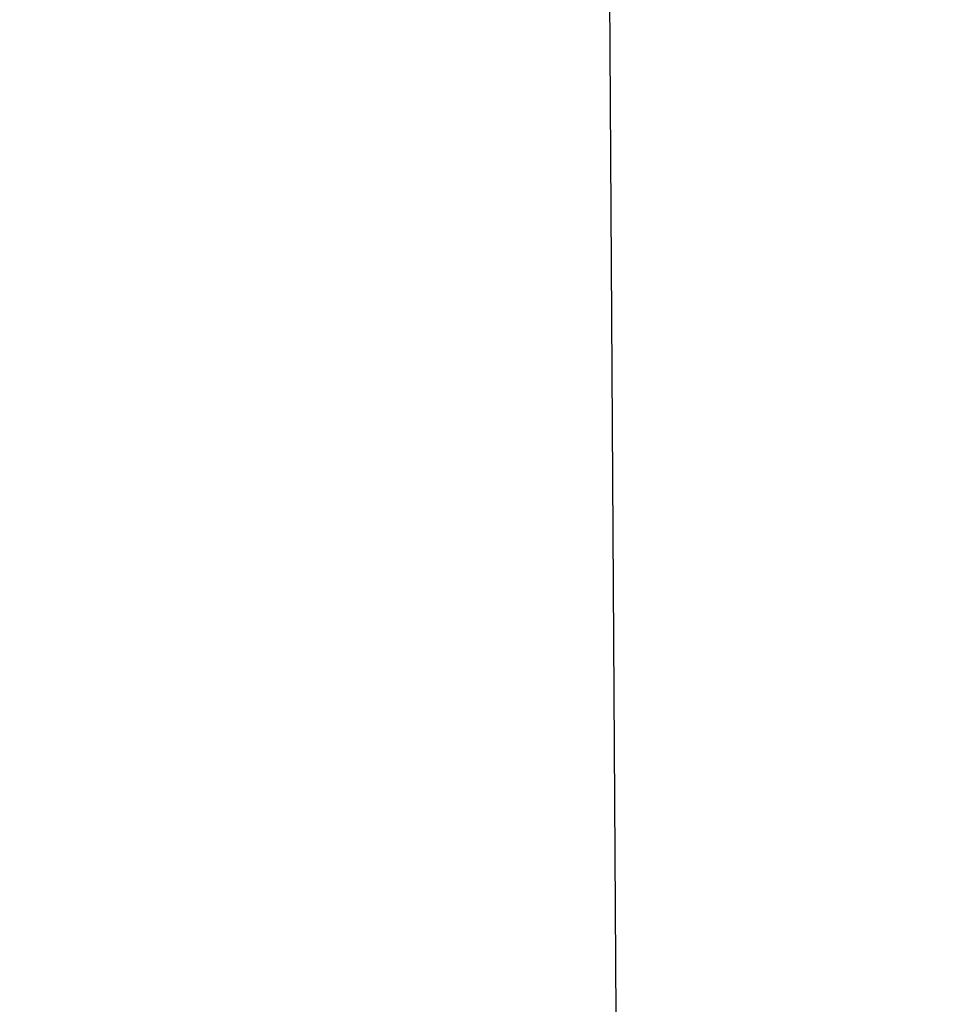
# Model space of a CAD drawing. Header units: inches. Extents: x 0 to 17820, y -10 to 12600.
# Tile 108 of 256: x 6452 to 6500, y 8295 to 8347. Entities that reach past the tile are written whole.
import ezdxf

# ---------------------------------------------------------------- set-up
doc = ezdxf.new("R2010")
doc.units = ezdxf.units.IN
doc.layers.add('1', color=7, linetype='Continuous', true_color=0xffffff)
doc.layers.add('254', color=7, linetype='Continuous', true_color=0xffffff)
doc.styles.add('latin_extended', font='simplex.shx')
doc.dimstyles.get("Standard").update_dxf_attribs({"dimtxt": 0.18, "dimasz": 0.18, "dimexe": 0.18, "dimexo": 0.0625, "dimgap": 0.09, "dimtad": 0, "dimtih": 1, "dimtoh": 1, "dimdec": 4, "dimzin": 0, "dimdsep": 46, "dimtxsty": 'Standard', "dimcen": 0.09, "dimadec": 0, "dimazin": 0, "dimtfac": 1, "dimtdec": 4, "dimtofl": 0, "dimtmove": 0, "dimatfit": 3, "dimfxl": 1, "dimtolj": 1, "dimtzin": 0, "dimarcsym": 0})

# ---------------------------------------------------------------- blocks, each defined once
blk = doc.blocks.new('_U3')
at = {"layer": '254', "color": 3, "linetype": 'Continuous', "lineweight": 13, "transparency": 16777216}
for p, q in [((1339.267, 10328.582), (1339.267, 6850.207)), ((6500.834, 8827.854), (6500.834, 6850.207)), ((1444.267, 6880.207), (6395.834, 6880.207))]:
    blk.add_line(p, q, dxfattribs=at)
at = {"layer": '254', "color": 3, "transparency": 16777216}
for points in [[(1444.267, 6897.707), (1444.267, 6862.707), (1339.267, 6880.207)], [(6395.834, 6862.707), (6395.834, 6897.707), (6500.834, 6880.207)]]:
    blk.add_solid(points, dxfattribs=at)
at = {"layer": 'Defpoints', "color": 0, "transparency": 16777216}
for p in [(1339.267, 10358.582), (6500.834, 8857.854), (6500.834, 6880.207)]:
    blk.add_point(p, dxfattribs=at)
at = {"layer": '254', "color": 2, "lineweight": 13, "transparency": 16777216, "insert": (3745.05, 7037.707), "char_height": 105, "attachment_point": 1, "style": 'latin_extended'}
blk.add_mtext('\\A1;5162', dxfattribs=at)

msp = doc.modelspace()

# ---------------------------------------------------------------- linework, layer by layer
at = {"layer": '1', "color": 2, "linetype": 'Continuous', "lineweight": 25}
msp.add_open_spline([(6485.289, 7919.276), (6484.637, 8024.523), (6483.612, 8190.045), (6482.544, 8362.333), (6482.087, 8436.14), (6481.962, 8456.436), (6481.836, 8476.733), (6481.71, 8497.03), (6481.584, 8517.327), (6481.459, 8537.603), (6481.375, 8551.113), (6481.333, 8557.858)], degree=3, knots=[0, 0, 0, 0, 0.49444, 0.777608, 0.809392, 0.841176, 0.872961, 0.904745, 0.936529, 0.968313, 1, 1, 1, 1], dxfattribs=at)

# ---------------------------------------------------------------- dimensions: what is measured, and where the dimension line sits
at = {"layer": '254', "color": 2, "linetype": 'Continuous', "lineweight": 13}
dim = msp.add_linear_dim(base=(6500.834, 6880.207), p1=(1339.267, 10358.582), p2=(6500.834, 8857.854), dimstyle='Standard', override={"dimscale": 30, "dimtxt": 3.5, "dimasz": 3.5, "dimexe": 1, "dimexo": 1, "dimgap": 1.75, "dimtad": 1, "dimtih": 1, "dimtoh": 0, "dimdec": 0, "dimlfac": 1, "dimzin": 8, "dimdsep": 46, "dimlunit": 2, "dimtxsty": 'latin_extended', "dimsah": 1, "dimse1": 0, "dimse2": 0, "dimsd1": 0, "dimsd2": 0, "dimclrd": 3, "dimclre": 3, "dimclrt": 2, "dimtol": 0, "dimtm": -0.1, "dimtfac": 0.714286, "dimtdec": 3, "dimtofl": 1, "dimtmove": 0, "dimtzin": 8, "dimlwd": 13, "dimlwe": 13}, dxfattribs=at)
dim.commit()
dim.dimension.update_dxf_attribs({"geometry": '_U3', "text_midpoint": (3920.05, 6880.207), "dimtype": 160})

doc.saveas('drawing.dxf')
